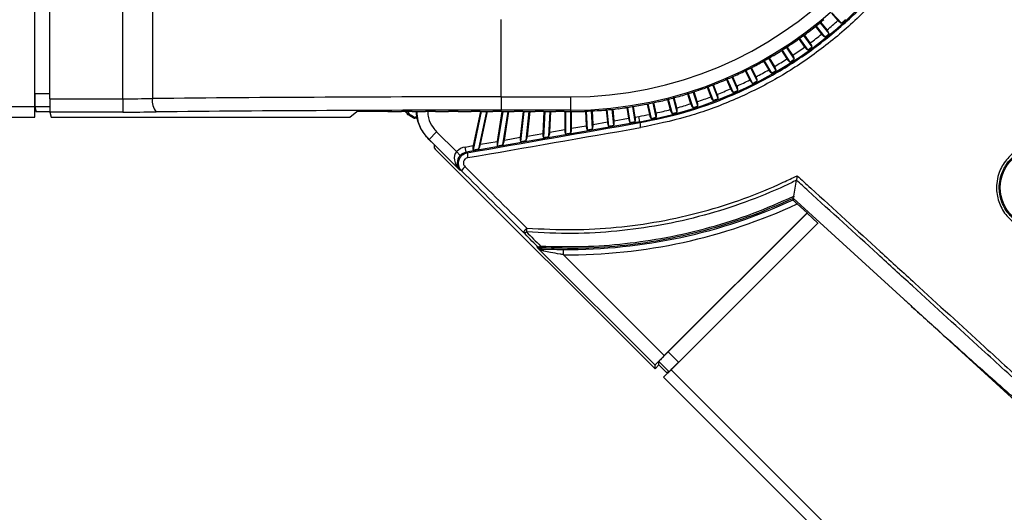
# Model space of a CAD drawing. Header units: millimetres. Extents: x 0 to 420, y 0 to 297.
# Tile 36 of 69: x 96.41 to 109.61, y 236.38 to 242.99. Entities that reach past the tile are written whole.
import ezdxf

# ---------------------------------------------------------------- set-up
doc = ezdxf.new("R2010")
doc.units = ezdxf.units.MM

msp = doc.modelspace()

# ---------------------------------------------------------------- linework, layer by layer
at = {"color": 7, "linetype": 'Continuous', "lineweight": 25}
for p, q in [((96.61769, 241.82663), (96.61769, 244.67953)), ((96.81645, 241.93127), (96.81645, 244.60152)), ((97.79727, 241.93127), (97.79727, 244.55869)), ((98.19391, 244.5441), (98.19391, 241.93347)), ((107.28943, 243.07853), (107.37774, 242.98046)), ((107.29725, 243.08542), (107.42385, 242.94482)), ((102.86323, 241.95627), (102.86323, 242.99292)), ((107.07546, 242.90006), (107.15903, 242.79687)), ((107.08363, 242.90653), (107.20321, 242.75886)), ((107.25933, 242.80431), (107.13989, 242.95181)), ((107.23134, 242.85543), (107.14796, 242.9584)), ((107.03157, 242.62715), (106.9195, 242.78141)), ((107.00629, 242.67967), (106.9279, 242.78757)), ((106.79484, 242.46216), (106.69048, 242.62287)), ((106.77235, 242.51593), (106.6992, 242.62858)), ((106.85244, 242.73312), (106.93101, 242.62498)), ((106.86093, 242.73915), (106.97315, 242.58471)), ((106.53016, 242.36466), (106.46249, 242.48187)), ((106.62097, 242.57818), (106.69431, 242.46525)), ((106.62978, 242.58375), (106.73428, 242.42283)), ((106.28038, 242.22627), (106.21844, 242.34784)), ((106.38172, 242.43565), (106.44957, 242.31813)), ((106.39081, 242.44076), (106.48727, 242.27368)), ((106.5498, 242.30979), (106.45348, 242.47662)), ((106.03751, 242.04452), (105.95823, 242.22258)), ((106.0237, 242.10114), (105.96774, 242.22685)), ((106.13536, 242.30593), (106.19747, 242.18403)), ((106.1447, 242.31055), (106.23279, 242.13766)), ((106.29713, 242.17045), (106.20917, 242.34307)), ((105.62405, 242.08629), (105.67396, 241.95627)), ((105.63383, 242.0899), (105.70424, 241.90647)), ((105.77165, 241.93235), (105.70136, 242.11547)), ((105.76083, 241.98962), (105.71108, 242.11924)), ((105.88256, 242.18937), (105.9387, 242.0633)), ((105.89214, 242.19349), (105.97154, 242.01515)), ((96.61769, 242.00039), (96.81645, 242.00039)), ((102.86323, 241.95627), (103.79376, 241.95627)), ((102.86323, 241.95627), (102.86323, 241.77743)), ((103.79376, 241.95627), (103.79376, 241.77743)), ((105.36054, 241.99695), (105.40398, 241.86326)), ((105.37049, 242.00005), (105.43161, 241.81194)), ((105.50029, 241.83425), (105.43928, 242.02203)), ((105.49248, 241.89201), (105.44918, 242.02528)), ((65.4806, 241.82663), (96.61769, 241.82663)), ((96.61769, 241.68347), (96.61769, 241.82663)), ((96.6192, 241.82155), (96.63581, 241.7551)), ((96.81678, 241.82155), (96.6192, 241.82155)), ((96.81645, 241.93127), (97.79727, 241.93127)), ((97.79727, 241.93127), (97.79727, 241.75243)), ((104.66072, 241.62653), (104.62912, 241.82606)), ((104.66203, 241.6849), (104.63941, 241.82771)), ((104.82148, 241.86046), (104.85129, 241.7202)), ((104.8317, 241.86249), (104.8734, 241.66628)), ((104.94404, 241.68129), (104.90241, 241.87714)), ((104.94231, 241.73955), (104.9126, 241.87933)), ((105.09277, 241.92161), (105.12951, 241.78449)), ((105.10287, 241.92418), (105.15442, 241.7318)), ((105.22417, 241.75049), (105.17271, 241.94252)), ((105.21939, 241.80858), (105.18277, 241.94525)), ((96.81774, 241.7551), (96.63581, 241.7551)), ((96.81796, 241.75243), (96.83519, 241.68347)), ((97.79727, 241.75243), (96.81796, 241.75243)), ((100.83852, 241.68347), (100.93227, 241.75846)), ((101.33901, 241.75846), (100.93227, 241.75846)), ((101.34648, 241.75971), (101.33901, 241.75846)), ((101.34648, 241.75971), (101.52854, 241.75971)), ((101.5349, 241.75846), (101.52854, 241.75971)), ((101.66595, 241.75846), (101.5349, 241.75846)), ((101.59015, 241.75243), (101.5797, 241.75846)), ((101.60981, 241.75767), (101.60844, 241.75846)), ((101.67319, 241.75971), (101.66595, 241.75846)), ((101.67319, 241.75971), (101.85135, 241.75971)), ((101.85763, 241.75846), (101.85135, 241.75971)), ((101.97973, 241.75846), (101.85763, 241.75846)), ((101.98677, 241.75971), (101.97973, 241.75846)), ((101.98677, 241.75971), (102.16166, 241.75971)), ((102.16789, 241.75846), (102.16166, 241.75971)), ((102.28275, 241.75846), (102.16789, 241.75846)), ((102.28962, 241.75971), (102.28275, 241.75846)), ((102.28962, 241.75971), (102.46181, 241.75971)), ((102.46801, 241.75846), (102.46181, 241.75971)), ((102.57712, 241.75846), (102.46801, 241.75846)), ((102.5983, 241.75971), (102.48858, 241.24352)), ((102.58765, 241.75971), (102.49036, 241.30198)), ((102.56528, 241.25705), (102.67213, 241.75971)), ((102.58384, 241.75971), (102.57712, 241.75846)), ((102.58384, 241.75971), (102.75389, 241.75971)), ((102.58919, 241.31941), (102.68278, 241.75971)), ((102.76007, 241.75846), (102.75389, 241.75971)), ((102.86477, 241.75846), (102.76007, 241.75846)), ((102.87549, 241.75971), (102.81198, 241.35869)), ((102.88605, 241.75971), (102.81336, 241.30079)), ((103.79376, 241.77743), (102.86323, 241.77743)), ((102.87135, 241.75971), (102.86477, 241.75846)), ((102.87135, 241.75971), (103.03976, 241.75971)), ((102.88857, 241.31405), (102.95916, 241.75971)), ((102.9089, 241.37578), (102.96971, 241.75971)), ((103.04595, 241.75846), (103.03976, 241.75971)), ((103.14743, 241.75846), (103.04595, 241.75846)), ((103.15847, 241.75971), (103.12207, 241.41337)), ((103.16895, 241.75971), (103.12652, 241.35601)), ((103.1539, 241.75971), (103.14743, 241.75846)), ((103.1539, 241.75971), (103.32115, 241.75971)), ((103.2005, 241.36905), (103.24156, 241.75971)), ((103.2174, 241.43018), (103.25204, 241.75971)), ((103.32736, 241.75846), (103.32115, 241.75971)), ((103.42674, 241.75846), (103.32736, 241.75846)), ((103.43822, 241.75971), (103.42285, 241.4664)), ((103.43313, 241.75971), (103.42674, 241.75846)), ((103.44866, 241.75971), (103.43031, 241.40957)), ((103.43313, 241.75971), (103.59969, 241.75971)), ((103.50329, 241.42244), (103.52097, 241.75971)), ((103.5169, 241.48299), (103.5314, 241.75971)), ((103.60594, 241.75846), (103.59969, 241.75971)), ((103.70429, 241.75846), (103.60594, 241.75846)), ((103.7106, 241.75971), (103.70429, 241.75846)), ((103.7106, 241.75971), (103.79376, 241.75971)), ((103.71631, 241.75971), (103.71631, 241.51815)), ((103.72673, 241.75971), (103.72673, 241.46184)), ((103.79376, 241.77743), (103.79376, 241.75971)), ((103.79894, 241.47457), (103.79894, 241.75971)), ((103.80936, 241.53456), (103.80936, 241.75973)), ((103.99407, 241.7635), (104.00427, 241.56892)), ((104.00449, 241.76391), (104.01763, 241.51313)), ((104.08928, 241.52577), (104.07662, 241.76728)), ((104.0966, 241.5852), (104.08703, 241.76784)), ((104.27137, 241.78131), (104.28842, 241.61903)), ((104.28174, 241.78226), (104.30471, 241.56375)), ((104.376, 241.57632), (104.3536, 241.78941)), ((104.38029, 241.63523), (104.36396, 241.79052)), ((104.54742, 241.81365), (104.57037, 241.66874)), ((104.55774, 241.81515), (104.5896, 241.61399)), ((104.66203, 241.6849), (104.70996, 241.69336)), ((104.72238, 241.62289), (104.70996, 241.69336)), ((65.4806, 241.68347), (96.61769, 241.68347)), ((96.83519, 241.68347), (100.83852, 241.68347)), ((104.72238, 241.62289), (102.39596, 241.21268)), ((103.80936, 241.53456), (104.00427, 241.56892)), ((104.0966, 241.5852), (104.28842, 241.61903)), ((104.30471, 241.56375), (104.376, 241.57632)), ((104.38029, 241.63523), (104.57037, 241.66874)), ((104.5896, 241.61399), (104.66072, 241.62653)), ((104.72238, 241.62289), (104.72461, 241.61027)), ((101.89947, 241.38549), (102.00068, 241.48671)), ((102.00068, 241.48671), (102.26644, 241.22095)), ((103.2174, 241.43018), (103.42285, 241.4664)), ((103.43031, 241.40957), (103.50329, 241.42244)), ((103.5169, 241.48299), (103.71631, 241.51815)), ((103.72673, 241.46184), (103.79894, 241.47457)), ((104.01763, 241.51313), (104.08928, 241.52577)), ((101.89947, 241.38549), (101.89686, 241.38451)), ((101.96603, 241.31534), (101.89686, 241.38451)), ((102.31048, 240.97448), (101.89947, 241.38549)), ((101.96603, 241.31534), (101.96603, 241.27114)), ((102.38354, 241.28315), (102.49036, 241.30198)), ((102.58919, 241.31941), (102.81198, 241.35869)), ((102.81336, 241.30079), (102.88857, 241.31405)), ((102.9089, 241.37578), (103.12207, 241.41337)), ((103.12652, 241.35601), (103.2005, 241.36905)), ((102.01576, 241.21966), (104.92697, 238.30846)), ((102.31784, 241.17124), (102.26644, 241.22095)), ((102.39596, 241.21268), (102.38354, 241.28315)), ((102.39596, 241.21268), (102.41164, 241.20588)), ((102.48858, 241.24352), (102.56528, 241.25705)), ((102.33558, 240.9636), (102.31048, 240.97448)), ((106.82245, 240.83937), (106.82217, 240.83721)), ((106.77873, 240.5949), (106.77507, 240.59825)), ((106.77507, 240.59825), (106.77856, 240.59386)), ((106.77555, 240.57435), (106.77856, 240.59386)), ((108.25975, 239.24187), (106.77873, 240.5949)), ((106.83027, 240.52093), (106.96394, 240.39845)), ((106.96394, 240.39845), (105.05131, 238.48582)), ((105.10193, 238.53466), (106.9631, 240.39583)), ((106.96394, 240.39845), (106.9631, 240.39583)), ((106.9631, 240.39583), (107.10885, 240.26227)), ((105.14223, 238.29565), (107.11239, 240.26581)), ((103.35339, 239.93071), (103.34712, 239.95124)), ((104.92697, 238.35713), (103.35339, 239.93071)), ((103.69918, 239.83795), (103.69981, 239.90948)), ((103.69918, 239.83795), (105.05131, 238.48582)), ((111.1063, 236.63349), (108.25975, 239.24187)), ((105.10193, 238.53466), (105.24159, 238.39501)), ((104.97758, 238.35908), (104.97758, 238.40598)), ((105.11399, 238.26957), (104.97758, 238.40598)), ((104.97758, 238.35908), (104.92697, 238.30846)), ((104.92697, 238.30846), (104.92697, 238.35713)), ((104.97758, 238.35908), (105.07881, 238.25785)), ((105.04101, 238.19442), (105.14223, 238.29565)), ((105.07881, 238.25785), (105.11399, 238.26957)), ((105.14223, 238.29565), (115.96238, 227.47551)), ((105.04101, 238.19442), (115.96238, 227.27305))]:
    msp.add_line(p, q, dxfattribs=at)
at = {"color": 7, "linetype": 'Continuous', "lineweight": 25, "flags": 128}
msp.add_lwpolyline([(103.39404, 239.9304), (103.39561, 239.92532), (103.39897, 239.91441)], dxfattribs=at)
at = {"color": 7, "linetype": 'Continuous', "lineweight": 25}
msp.add_circle((110.08963, 240.73795), 0.53685, dxfattribs=at)
for centre, radius, start, end in [((103.79376, 247.05194), 5.27451, 270, 90), ((103.79376, 247.05194), 5.09567, 270, 90), ((103.76284, 247.06475), 5.52581, 280, 350), ((103.79376, 247.05194), 5.29348, 306.968503, 308.031497), ((103.79376, 247.05194), 5.29223, 308.099599, 309.900401), ((103.76284, 247.06475), 5.45425, 309.488759, 311.511241), ((103.76284, 247.06475), 5.51152, 311.624657, 312.375343), ((103.79376, 247.05194), 5.29223, 305.099599, 306.900401), ((103.76284, 247.06475), 5.45425, 306.488759, 308.511241), ((103.76284, 247.06475), 5.51152, 308.624657, 309.375343), ((103.79376, 247.05194), 5.29223, 302.099599, 303.900401), ((103.79376, 247.05194), 5.29348, 303.968503, 305.031497), ((103.76284, 247.06475), 5.45425, 303.488759, 305.511241), ((103.76284, 247.06475), 5.51152, 305.624657, 306.375343), ((103.79376, 247.05194), 5.29223, 299.099599, 300.900401), ((103.79376, 247.05194), 5.29348, 300.968503, 302.031497), ((103.79376, 247.05194), 5.29223, 296.099599, 297.900401), ((103.79376, 247.05194), 5.29348, 297.968503, 299.031497), ((103.76284, 247.06475), 5.45425, 300.488759, 302.511241), ((103.76284, 247.06475), 5.51152, 302.624657, 303.375343), ((103.79376, 247.05194), 5.29223, 293.099599, 294.900401), ((103.79376, 247.05194), 5.29348, 294.968503, 296.031497), ((103.76284, 247.06475), 5.45425, 297.488759, 299.511241), ((103.76284, 247.06475), 5.51152, 299.624657, 300.375343), ((103.79376, 247.05194), 5.29223, 290.099599, 291.900401), ((103.79376, 247.05194), 5.29348, 291.968503, 293.031497), ((103.76284, 247.06475), 5.45425, 294.488759, 296.511241), ((103.76284, 247.06475), 5.51152, 296.624657, 297.375343), ((103.79376, 247.05194), 5.29223, 284.099599, 285.900401), ((103.79376, 247.05194), 5.29348, 285.968503, 287.031497), ((103.79376, 247.05194), 5.29223, 287.099599, 288.900401), ((103.76284, 247.06475), 5.45425, 288.488759, 290.511241), ((103.79376, 247.05194), 5.29348, 288.968503, 290.031497), ((103.76284, 247.06475), 5.45425, 291.488759, 293.511241), ((103.76284, 247.06475), 5.51152, 293.624657, 294.375343), ((98.40637, 241.89608), 0.21573, 170.018316, 220.971419), ((103.79376, 247.05194), 5.29223, 278.099599, 279.900401), ((103.79376, 247.05194), 5.29348, 279.968503, 281.031497), ((103.79376, 247.05194), 5.29223, 281.099599, 282.900401), ((103.79376, 247.05194), 5.29348, 282.968503, 284.031497), ((103.76284, 247.06475), 5.45425, 285.488759, 287.511241), ((103.76284, 247.06475), 5.51152, 287.624657, 288.375343), ((103.76284, 247.06475), 5.51152, 290.624657, 291.375343), ((98.7287, 252.52374), 11.14491, 284.877301, 284.981886), ((104.06229, 232.54919), 9.50258, 104.850115, 104.972774), ((102.79322, 237.42177), 4.45145, 105.05432, 105.314869), ((100.54882, 239.8522), 2.1477, 57.864759, 60.159567), ((100.54882, 239.8522), 2.16207, 58.080091, 59.78041), ((94.88698, 241.99028), 6.81174, 357.312274, 357.450999), ((103.79376, 247.05194), 5.29223, 270, 270.900401), ((103.79376, 247.05194), 5.29348, 270.968503, 272.031497), ((103.79376, 247.05194), 5.29223, 272.099599, 273.900401), ((103.79376, 247.05194), 5.29348, 273.968503, 275.031497), ((103.79376, 247.05194), 5.29223, 275.099599, 276.900401), ((103.79376, 247.05194), 5.29348, 276.968503, 278.031497), ((103.76284, 247.06475), 5.45425, 280, 281.511241), ((103.76284, 247.06475), 5.45425, 282.488759, 284.511241), ((103.76284, 247.06475), 5.51152, 284.624657, 285.375343), ((90.56, 242.1847), 11.16011, 357.347796, 357.432783), ((105.07542, 241.61952), 0.35093, 181.510057, 192.399475), ((103.76284, 247.06475), 5.51152, 281.624657, 282.375343), ((102.69405, 241.20373), 0.28242, 179.563919, 192.88988), ((102.49931, 240.87711), 0.18517, 129.747172, 152.154475), ((103.76284, 247.06475), 7.22708, 269.495318, 295.114981), ((103.76284, 247.06475), 7.15554, 269.495318, 294.899788), ((103.34894, 240.03017), 0.21734, 130.511274, 149.538378), ((103.18072, 240.17513), 0.03968, 241.186893, 307.660707), ((104.06289, 240.1234), 0.85816, 175.186697, 178.644084), ((103.36718, 239.98681), 0.04084, 240.578703, 307.509701), ((103.39769, 240.00187), 0.07156, 225.037924, 267.071043), ((103.46537, 239.9484), 0.07357, 175.311345, 194.159008), ((103.39196, 239.86398), 0.05091, 25.195293, 82.078341)]:
    msp.add_arc(centre, radius, start, end, dxfattribs=at)
for centre, major_axis, ratio, start_param, end_param in [((102.94862, 246.36756), (4.26741, 3.45568), 0.98019282, 4.89515597, 4.89632482), ((104.67356, 247.69115), (4.44242, 3.2276), 0.98019282, 4.52845314, 4.52962199), ((104.70581, 247.64423), (4.60525, 2.99068), 0.98019282, 4.52845314, 4.52962199), ((102.91396, 246.41273), (4.44242, 3.2276), 0.98019282, 4.89515597, 4.89632482), ((104.73556, 247.59568), (4.75546, 2.74556), 0.98019282, 4.52845314, 4.52962199), ((102.88171, 246.45965), (4.60525, 2.99068), 0.98019282, 4.89515597, 4.89632482), ((104.76272, 247.54565), (4.89263, 2.49292), 0.98019282, 4.52845314, 4.52962199), ((102.85196, 246.50819), (4.75546, 2.74556), 0.98019282, 4.89515597, 4.89632482), ((104.78724, 247.49426), (5.0164, 2.23344), 0.98019282, 4.52845314, 4.52962199), ((102.8248, 246.55823), (4.89263, 2.49292), 0.98019282, 4.89515597, 4.89632482), ((102.7785, 246.66222), (5.12641, 1.96784), 0.98019282, 4.89515597, 4.89632482), ((104.80902, 247.44166), (5.12641, 1.96784), 0.98019282, 4.52845314, 4.52962199), ((102.80029, 246.60961), (5.0164, 2.23344), 0.98019282, 4.89515597, 4.89632482), ((96.61925, 242.00039), (0, 0.17895), 0.00872687, 1.57079633, 3.10668607), ((102.86323, 241.37399), (16.85315, 0), 0.03454998, 1.57079633, 1.85152846), ((104.8442, 247.3334), (5.30402, 1.42121), 0.98019282, 4.52845314, 4.52962199), ((102.75949, 246.71588), (5.22237, 1.69685), 0.98019282, 4.89515597, 4.89632482), ((104.82803, 247.38799), (5.22237, 1.69685), 0.98019282, 4.52845314, 4.52962199), ((96.81801, 241.93127), (0, 0.17895), 0.00872687, 1.57079633, 3.10668607), ((97.79727, 241.98751), (1.43159, 0), 0.03928587, 4.71238898, 4.99312111), ((104.86787, 247.22206), (5.42352, 0.859), 0.98019282, 4.52845314, 4.52962199), ((102.73003, 246.82584), (5.37113, 1.14167), 0.98019282, 4.89515597, 4.89632482), ((104.85749, 247.27804), (5.37113, 1.14167), 0.98019282, 4.52845314, 4.52962199), ((102.74332, 246.77047), (5.30402, 1.42121), 0.98019282, 4.89515597, 4.89632482), ((97.79727, 241.80867), (1.61054, 0), 0.03492077, 4.71238898, 4.99312111), ((102.86323, 241.19515), (16.6742, 0), 0.03492077, 1.57079633, 1.85152846), ((101.71822, 241.65027), (-0.00187, -0.03574), 0.99994923, 2.61801586, 3.45699365), ((104.88125, 247.05194), (5.49113, 0), 0.98019282, 4.52845314, 4.52962199), ((102.70776, 246.99502), (5.4836, 0.28738), 0.98019282, 4.89515597, 4.89632482), ((104.87976, 247.10885), (5.4836, 0.28738), 0.98019282, 4.52845314, 4.52962199), ((102.71222, 246.93826), (5.46105, 0.57398), 0.98019282, 4.89515597, 4.89632482), ((104.8753, 247.16561), (5.46105, 0.57398), 0.98019282, 4.52845314, 4.52962199), ((102.71966, 246.88182), (5.42352, 0.859), 0.98019282, 4.89515597, 4.89632482), ((101.71735, 241.6337), (-0.00187, -0.03574), 0.99994923, 2.61801586, 3.45368132), ((117.60428, 245.77562), (122.79755, 21.69331), 0.01501272, 4.58569846, 4.60465857), ((104.03012, 241.57348), (-0.00245, 0.07216), 0.36044191, 1.62174947, 2.54904469), ((104.07075, 241.58065), (-0.00245, 0.07216), 0.36044191, 3.83604691, 4.76334212), ((104.31414, 241.62356), (-0.00675, 0.07146), 0.36281426, 1.60002929, 2.52732451), ((104.35457, 241.63069), (-0.00675, 0.07146), 0.36281426, 3.81432672, 4.74162194), ((104.59603, 241.67327), (-0.01101, 0.07074), 0.36389788, 1.57811796, 2.50541318), ((104.63637, 241.68038), (-0.01101, 0.07074), 0.36389788, 3.79241539, 4.71971061), ((117.6167, 245.70515), (122.84815, 21.64268), 0.01501786, 4.58571258, 4.60467268), ((103.19071, 241.42547), (0.01076, 0.07411), 0.34590975, 3.89873905, 4.82603427), ((103.44918, 241.47105), (0.00628, 0.07348), 0.35194593, 1.664077, 2.59137222), ((103.49057, 241.47834), (0.00628, 0.07348), 0.35194593, 3.87837444, 4.80566966), ((103.74236, 241.52274), (0.00188, 0.07283), 0.35680639, 1.64314127, 2.57043649), ((103.78331, 241.52996), (0.00188, 0.07283), 0.35680639, 3.85743871, 4.78473393), ((102.51803, 241.30686), (0.02006, 0.07538), 0.3305508, 1.72307295, 2.65036816), ((102.56152, 241.31453), (0.02006, 0.07538), 0.3305508, 3.93737038, 4.8646656), ((102.83911, 241.36348), (0.01535, 0.07474), 0.33875624, 1.70413494, 2.63143015), ((102.88176, 241.371), (0.01535, 0.07474), 0.33875624, 3.91843237, 4.84572759), ((103.14876, 241.41807), (0.01076, 0.07411), 0.34590975, 1.68444161, 2.61173683), ((102.01665, 241.22055), (-0.05061, 0.05061), 0.01745506, 0.01745329, 1.57079633), ((102.4117, 241.07569), (-0.14183, 0.14869), 0.6964659, 0.03390351, 1.58724654), ((102.4117, 241.07569), (0.08114, 0.11836), 0.93100688, 1.39049392, 2.94383695), ((102.42106, 241.07164), (0.19723, -0.08554), 0.99887322, 2.1550515, 2.78246605), ((102.42106, 241.07164), (0.13164, -0.05709), 0.99774961, 2.1550515, 2.78246605), ((106.72758, 234.81602), (-50.56375, 50.56375), 0.01745506, 4.80041452, 4.81679925), ((106.77818, 234.86663), (-50.61437, 50.61437), 0.01743761, 4.80041452, 4.81679925), ((105.10414, 238.53246), (0.12654, 0.12654), 0.01745506, 1.57079633, 3.12413936), ((105.05352, 238.48361), (0.12654, 0.12654), 0.01745506, 1.57079633, 3.12413936), ((105.24048, 238.39611), (0.12654, 0.12654), 0.00872687, 3.15904595, 4.71238898)]:
    msp.add_ellipse(centre, major_axis=major_axis, ratio=ratio, start_param=start_param, end_param=end_param, dxfattribs=at)
for points, knots in [([(104.72461, 241.61027), (104.92658, 241.65256), (105.33116, 241.73726), (105.91529, 241.94902), (106.47395, 242.21923), (106.99771, 242.55305), (107.48142, 242.94235), (107.91924, 243.38295), (108.30362, 243.87085), (108.63201, 244.39811), (108.8951, 244.95125), (109.09654, 245.52089), (109.17706, 245.90895), (109.21732, 246.10298)], [0, 0, 0, 0, 0.09148204, 0.18325605, 0.27473826, 0.36621777, 0.45798894, 0.54946857, 0.64097437, 0.732772, 0.8242776, 0.91213881, 1, 1, 1, 1]), ([(109.28342, 246.09491), (109.24272, 245.89831), (109.16131, 245.50511), (108.95746, 244.92793), (108.69112, 244.3675), (108.35858, 243.83332), (107.96929, 243.33905), (107.52579, 242.89274), (107.03578, 242.49846), (106.50515, 242.16041), (105.93911, 241.88686), (105.34724, 241.67255), (104.93731, 241.58691), (104.73267, 241.54416)], [0, 0, 0, 0, 0.08787105, 0.17574204, 0.26724282, 0.35903598, 0.45053677, 0.54200803, 0.63377136, 0.7252426, 0.81673091, 0.90851152, 1, 1, 1, 1]), ([(107.37774, 242.98046), (107.37885, 242.97925), (107.38506, 242.97246), (107.39726, 242.96109), (107.41217, 242.95029), (107.42037, 242.94645), (107.42385, 242.94482)], [0, 0, 0, 0, 0.07356308, 0.41029926, 0.75033757, 1, 1, 1, 1]), ([(107.15903, 242.79687), (107.16007, 242.7956), (107.16592, 242.78849), (107.17751, 242.77651), (107.19183, 242.76494), (107.19983, 242.76067), (107.20321, 242.75886)], [0, 0, 0, 0, 0.07356308, 0.41029926, 0.75033757, 1, 1, 1, 1]), ([(107.25933, 242.80431), (107.25762, 242.8098), (107.25418, 242.8208), (107.2437, 242.83926), (107.23504, 242.85059), (107.23134, 242.85543)], [0, 0, 0, 0, 0.36360734, 0.72813448, 1, 1, 1, 1]), ([(106.93101, 242.62498), (106.93199, 242.62365), (106.93745, 242.61625), (106.9484, 242.60367), (106.9621, 242.59137), (106.96986, 242.58669), (106.97315, 242.58471)], [0, 0, 0, 0, 0.07356308, 0.41029926, 0.75033757, 1, 1, 1, 1]), ([(107.03157, 242.62715), (107.03014, 242.63273), (107.02729, 242.6439), (107.01778, 242.66288), (107.00973, 242.67464), (107.00629, 242.67967)], [0, 0, 0, 0, 0.36360734, 0.72813448, 1, 1, 1, 1]), ([(106.79484, 242.46216), (106.79371, 242.46781), (106.79144, 242.47911), (106.78295, 242.49856), (106.77552, 242.51073), (106.77235, 242.51593)], [0, 0, 0, 0, 0.36360734, 0.72813448, 1, 1, 1, 1]), ([(106.5498, 242.30979), (106.54897, 242.31548), (106.5473, 242.32689), (106.53983, 242.34676), (106.53305, 242.3593), (106.53016, 242.36466)], [0, 0, 0, 0, 0.363607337, 0.728134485, 1, 1, 1, 1]), ([(106.69431, 242.46525), (106.69522, 242.46388), (106.70029, 242.4562), (106.71056, 242.44307), (106.72359, 242.43007), (106.7311, 242.42499), (106.73428, 242.42283)], [0, 0, 0, 0, 0.07356308, 0.41029926, 0.75033757, 1, 1, 1, 1]), ([(106.29713, 242.17045), (106.29659, 242.17618), (106.29552, 242.18765), (106.2891, 242.20788), (106.28299, 242.22077), (106.28038, 242.22627)], [0, 0, 0, 0, 0.36360734, 0.72813448, 1, 1, 1, 1]), ([(106.44957, 242.31813), (106.45041, 242.31671), (106.45507, 242.30878), (106.46464, 242.29513), (106.47697, 242.28146), (106.48421, 242.276), (106.48727, 242.27368)], [0, 0, 0, 0, 0.07356308, 0.41029926, 0.75033757, 1, 1, 1, 1]), ([(106.03751, 242.04452), (106.03727, 242.05027), (106.0368, 242.06178), (106.03145, 242.08233), (106.02602, 242.09551), (106.0237, 242.10114)], [0, 0, 0, 0, 0.36360734, 0.72813448, 1, 1, 1, 1]), ([(106.19747, 242.18403), (106.19823, 242.18256), (106.20247, 242.1744), (106.21132, 242.16026), (106.22292, 242.14597), (106.22985, 242.14013), (106.23279, 242.13766)], [0, 0, 0, 0, 0.07356308, 0.41029926, 0.75033757, 1, 1, 1, 1]), ([(105.67396, 241.95627), (105.67456, 241.95474), (105.67792, 241.94618), (105.68525, 241.93119), (105.69529, 241.91577), (105.70158, 241.90924), (105.70424, 241.90647)], [0, 0, 0, 0, 0.07356308, 0.41029926, 0.75033757, 1, 1, 1, 1]), ([(105.77165, 241.93235), (105.77172, 241.93811), (105.77185, 241.94963), (105.76758, 241.97042), (105.76285, 241.98388), (105.76083, 241.98962)], [0, 0, 0, 0, 0.363607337, 0.728134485, 1, 1, 1, 1]), ([(105.9387, 242.0633), (105.93938, 242.06179), (105.94319, 242.05342), (105.95128, 242.03884), (105.96212, 242.02396), (105.96874, 242.01777), (105.97154, 242.01515)], [0, 0, 0, 0, 0.073563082, 0.41029926, 0.750337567, 1, 1, 1, 1]), ([(105.40398, 241.86326), (105.4045, 241.86169), (105.40742, 241.85297), (105.41394, 241.83762), (105.42316, 241.82169), (105.4291, 241.81484), (105.43161, 241.81194)], [0, 0, 0, 0, 0.073563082, 0.41029926, 0.750337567, 1, 1, 1, 1]), ([(105.50029, 241.83425), (105.50066, 241.84), (105.50139, 241.8515), (105.49822, 241.87249), (105.4942, 241.88617), (105.49248, 241.89201)], [0, 0, 0, 0, 0.36360734, 0.72813448, 1, 1, 1, 1]), ([(101.6072, 241.72914), (101.60693, 241.73025), (101.60567, 241.73523), (101.60128, 241.74348), (101.59481, 241.74962), (101.59077, 241.75206), (101.59015, 241.75243)], [0, 0, 0, 0, 0.1150079, 0.521086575, 0.92716784, 1, 1, 1, 1]), ([(101.61749, 241.71514), (101.61552, 241.71655), (101.61158, 241.71937), (101.60843, 241.72465), (101.6075, 241.72805), (101.6072, 241.72914)], [0, 0, 0, 0, 0.4048005, 0.80960177, 1, 1, 1, 1]), ([(101.60981, 241.75767), (101.61309, 241.75532), (101.61964, 241.75061), (101.62484, 241.74182), (101.62638, 241.73617), (101.62686, 241.73438)], [0, 0, 0, 0, 0.406067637, 0.812136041, 1, 1, 1, 1]), ([(101.62686, 241.73438), (101.62762, 241.73208), (101.62912, 241.72747), (101.63319, 241.72293), (101.63611, 241.72104), (101.63702, 241.72045)], [0, 0, 0, 0, 0.40793444, 0.81586846, 1, 1, 1, 1]), ([(101.69198, 241.68734), (101.69415, 241.68626), (101.6985, 241.68412), (101.70454, 241.68386), (101.7079, 241.6846), (101.70892, 241.68483)], [0, 0, 0, 0, 0.41106253, 0.82212533, 1, 1, 1, 1]), ([(101.89686, 241.38451), (101.85631, 241.43448), (101.7752, 241.5344), (101.73254, 241.67325), (101.73201, 241.74852), (101.73193, 241.75971)], [0, 0, 0, 0, 0.45983316, 0.91966703, 1, 1, 1, 1]), ([(101.89947, 241.38549), (101.87707, 241.41064), (101.81209, 241.48357), (101.74701, 241.61276), (101.74203, 241.71842), (101.74008, 241.75971)], [0, 0, 0, 0, 0.24276516, 0.70406723, 1, 1, 1, 1]), ([(101.88205, 241.75846), (101.88346, 241.73051), (101.88729, 241.6543), (101.93521, 241.56027), (101.9839, 241.50557), (102.00068, 241.48671)], [0, 0, 0, 0, 0.27516568, 0.7500729, 1, 1, 1, 1]), ([(104.85129, 241.7202), (104.85164, 241.71859), (104.85363, 241.70961), (104.85851, 241.69367), (104.86602, 241.67686), (104.87121, 241.66943), (104.8734, 241.66628)], [0, 0, 0, 0, 0.07356308, 0.41029926, 0.75033757, 1, 1, 1, 1]), ([(104.94404, 241.68129), (104.945, 241.68697), (104.94694, 241.69833), (104.94597, 241.71953), (104.94341, 241.73356), (104.94231, 241.73955)], [0, 0, 0, 0, 0.36360734, 0.72813448, 1, 1, 1, 1]), ([(105.12951, 241.78449), (105.12995, 241.7829), (105.1324, 241.77404), (105.13811, 241.75837), (105.14649, 241.74198), (105.15206, 241.73483), (105.15442, 241.7318)], [0, 0, 0, 0, 0.07356308, 0.41029926, 0.75033757, 1, 1, 1, 1]), ([(105.22417, 241.75049), (105.22483, 241.75621), (105.22617, 241.76765), (105.2241, 241.78878), (105.2208, 241.80265), (105.21939, 241.80858)], [0, 0, 0, 0, 0.363607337, 0.728134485, 1, 1, 1, 1]), ([(101.70816, 241.66829), (101.70577, 241.6679), (101.70099, 241.66713), (101.69513, 241.66865), (101.69213, 241.67035), (101.69123, 241.67086)], [0, 0, 0, 0, 0.41083508, 0.82167019, 1, 1, 1, 1]), ([(110.67631, 240.74093), (110.67399, 240.70019), (110.6679, 240.59369), (110.60163, 240.4301), (110.47158, 240.27779), (110.29743, 240.17732), (110.10011, 240.14012), (109.90149, 240.17035), (109.72407, 240.26463), (109.58785, 240.41234), (109.50815, 240.5967), (109.49589, 240.77232), (109.53095, 240.94221), (109.61168, 241.09855), (109.75779, 241.23623), (109.94131, 241.31788), (110.14156, 241.33413), (110.33584, 241.28319), (110.5025, 241.17078), (110.62187, 241.00976), (110.67115, 240.85708), (110.67519, 240.76616), (110.67631, 240.74093)], [0, 0, 0, 0, 0.03323949, 0.08687909, 0.14056404, 0.19422418, 0.24789284, 0.30157826, 0.35528206, 0.40899372, 0.46269622, 0.51639112, 0.54995816, 0.60359957, 0.65724957, 0.71092302, 0.76461777, 0.81832052, 0.87201883, 0.92570757, 0.97938703, 1, 1, 1, 1]), ([(110.64104, 240.74029), (110.63999, 240.76397), (110.63622, 240.84932), (110.58999, 240.99265), (110.47795, 241.1438), (110.3215, 241.24928), (110.1391, 241.29704), (109.95112, 241.28173), (109.77883, 241.20503), (109.64164, 241.07576), (109.56582, 240.92898), (109.53285, 240.76948), (109.54431, 240.60462), (109.61908, 240.43155), (109.74692, 240.29289), (109.91348, 240.20442), (110.09995, 240.17607), (110.28521, 240.21105), (110.4487, 240.3054), (110.57083, 240.44841), (110.63311, 240.602), (110.63885, 240.70203), (110.64104, 240.74029)], [0, 0, 0, 0, 0.0206129, 0.07428641, 0.12796383, 0.18165065, 0.23534653, 0.28904142, 0.34272115, 0.3963801, 0.45002856, 0.48359723, 0.53728904, 0.59098212, 0.64468169, 0.69837601, 0.75205911, 0.80573429, 0.85940768, 0.91308245, 0.96675784, 1, 1, 1, 1]), ([(102.33558, 240.9636), (102.32521, 240.97622), (102.30447, 241.00149), (102.29162, 241.04977), (102.2946, 241.0988), (102.31387, 241.14394), (102.34665, 241.17967), (102.38169, 241.19914), (102.4044, 241.20425), (102.41164, 241.20588)], [0, 0, 0, 0, 0.15603051, 0.3124383, 0.46827159, 0.62270949, 0.77588525, 0.92849485, 1, 1, 1, 1]), ([(102.41875, 241.14073), (102.41512, 241.13992), (102.40375, 241.13738), (102.3862, 241.12767), (102.36978, 241.10979), (102.36018, 241.08718), (102.35876, 241.06262), (102.36527, 241.03845), (102.3757, 241.0258), (102.38091, 241.01948)], [0, 0, 0, 0, 0.07150179, 0.22380316, 0.37646046, 0.5304818, 0.68627888, 0.84314165, 1, 1, 1, 1]), ([(103.20775, 240.19541), (103.41469, 240.18464), (103.81484, 240.16381), (104.4091, 240.19869), (104.99135, 240.27841), (105.56241, 240.40788), (106.11765, 240.58475), (106.53522, 240.7554), (106.7685, 240.86887), (106.82997, 240.89877)], [0, 0, 0, 0, 0.16655546, 0.32208, 0.47760406, 0.63834915, 0.79173684, 0.94512434, 1, 1, 1, 1]), ([(106.82997, 240.89877), (106.82994, 240.89862), (106.82963, 240.89642), (106.82795, 240.88434), (106.82516, 240.8633), (106.82332, 240.84702), (106.82245, 240.83937)], [0, 0, 0, 0, 0.007421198, 0.105497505, 0.57935816, 1, 1, 1, 1]), ([(106.82997, 240.89877), (106.89072, 240.8433), (107.26181, 240.50454), (107.78822, 240.02359), (108.56436, 239.31385), (109.23413, 238.70085), (109.74846, 238.22952), (109.95243, 238.04261)], [0, 0, 0, 0, 0.0583884, 0.35660668, 0.50571149, 0.80398162, 1, 1, 1, 1]), ([(106.82217, 240.83721), (106.77059, 240.81234), (106.54566, 240.70388), (106.13588, 240.5362), (105.57659, 240.358), (105.00141, 240.22749), (104.41495, 240.14713), (103.81642, 240.11192), (103.41338, 240.13288), (103.20497, 240.14371)], [0, 0, 0, 0, 0.04606899, 0.20089489, 0.35572093, 0.51796751, 0.67493676, 0.83190644, 1, 1, 1, 1]), ([(106.78854, 240.62486), (106.79426, 240.66032), (106.80565, 240.73101), (106.81668, 240.80189), (106.82217, 240.83721)], [0, 0, 0, 0, 0.5015951, 1, 1, 1, 1]), ([(109.91944, 238.00662), (109.71553, 238.19347), (109.20133, 238.66465), (108.53175, 239.27745), (107.75581, 239.98697), (107.23778, 240.46022), (106.87499, 240.79141), (106.82247, 240.83935), (106.82245, 240.83937)], [0, 0, 0, 0, 0.19757848, 0.49822254, 0.64851409, 0.94910601, 0.99998557, 1, 1, 1, 1]), ([(103.39205, 239.95441), (103.58387, 239.94928), (103.96127, 239.93919), (104.52377, 239.98103), (105.09104, 240.06444), (105.66364, 240.19885), (106.23834, 240.38217), (106.60514, 240.54396), (106.78854, 240.62486)], [0, 0, 0, 0, 0.16473283, 0.32410313, 0.48347329, 0.65638218, 0.82819113, 1, 1, 1, 1]), ([(106.77856, 240.59386), (106.59799, 240.51476), (106.23683, 240.35657), (105.66787, 240.17537), (105.0975, 240.04132), (104.52872, 239.9575), (103.96476, 239.91536), (103.58636, 239.92533), (103.39404, 239.9304)], [0, 0, 0, 0, 0.16963988, 0.33927981, 0.51334585, 0.67376901, 0.8341923, 1, 1, 1, 1]), ([(106.78854, 240.62486), (106.78628, 240.61751), (106.7832, 240.60755), (106.77676, 240.60018), (106.77507, 240.59825)], [0, 0, 0, 0, 0.73731298, 1, 1, 1, 1]), ([(106.77555, 240.57435), (106.77606, 240.57352), (106.77708, 240.57188), (106.78561, 240.56311), (106.79843, 240.55064), (106.814, 240.53592), (106.82518, 240.52562), (106.83027, 240.52093)], [0, 0, 0, 0, 0.19827826, 0.39636813, 0.59983301, 0.81763308, 1, 1, 1, 1]), ([(103.34712, 239.95124), (103.31632, 239.98265), (103.25471, 240.04547), (103.19263, 240.10873), (103.1616, 240.14036)], [0, 0, 0, 0, 0.50001951, 1, 1, 1, 1]), ([(103.20497, 240.14371), (103.23627, 240.11205), (103.29886, 240.04873), (103.36099, 239.98585), (103.39205, 239.95441)], [0, 0, 0, 0, 0.50002177, 1, 1, 1, 1]), ([(103.35339, 239.93071), (103.35346, 239.93065), (103.35749, 239.92701), (103.37002, 239.91785), (103.38759, 239.91576), (103.39897, 239.91441)], [0, 0, 0, 0, 0.00619171, 0.35631616, 1, 1, 1, 1]), ([(103.43803, 239.88566), (103.41775, 239.89209), (103.38643, 239.90202), (103.36167, 239.92272), (103.35351, 239.93059), (103.35339, 239.93071)], [0, 0, 0, 0, 0.643999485, 0.994644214, 1, 1, 1, 1]), ([(103.39897, 239.91441), (103.42604, 239.91394), (103.4582, 239.91339), (103.54145, 239.91168), (103.61486, 239.91033), (103.68232, 239.90966), (103.69981, 239.90948)], [0, 0, 0, 0, 0.32549754, 0.38674551, 0.84101643, 1, 1, 1, 1]), ([(103.69918, 239.83795), (103.68404, 239.84062), (103.62606, 239.85083), (103.53228, 239.86823), (103.46714, 239.88027), (103.43803, 239.88566)], [0, 0, 0, 0, 0.16343986, 0.62607531, 1, 1, 1, 1]), ([(108.25975, 239.24187), (108.2949, 239.20976), (108.47092, 239.04896), (108.77269, 238.77572), (109.11824, 238.46595), (109.37203, 238.24004), (109.52866, 238.10118), (109.62585, 238.01521), (109.68653, 237.96162), (109.72639, 237.92644), (109.75226, 237.90362), (109.76778, 237.88994), (109.77728, 237.88157), (109.78311, 237.87643), (109.78669, 237.87327), (109.7889, 237.87133), (109.79026, 237.87013), (109.7911, 237.86939), (109.79162, 237.86893), (109.79196, 237.86864), (109.79218, 237.86844), (109.79232, 237.86832), (109.7924, 237.86825), (109.79245, 237.86821), (109.79249, 237.86818), (109.79251, 237.86816), (109.79252, 237.86815), (109.79253, 237.86814), (109.79254, 237.86814), (109.79254, 237.86814), (109.79254, 237.86814), (109.79254, 237.86813), (109.79254, 237.86813), (109.79254, 237.86813), (109.79255, 237.86813), (109.79255, 237.86813)], [0, 0, 0, 0, 0.06939873, 0.34752161, 0.5933705, 0.74578811, 0.84271713, 0.89842446, 0.93489172, 0.96069652, 0.97590122, 0.98516602, 0.99084945, 0.99434227, 0.99649004, 0.99781199, 0.99862722, 0.99913169, 0.99944566, 0.99964268, 0.99978644, 0.99986783, 0.9999161, 0.99994578, 0.99996701, 0.99997917, 0.99998653, 0.99999183, 0.99999482, 0.99999662, 0.99999795, 0.99999869, 0.99999915, 0.99999959, 1, 1, 1, 1])]:
    msp.add_open_spline(points, degree=3, knots=knots, dxfattribs=at)

doc.saveas('drawing.dxf')
